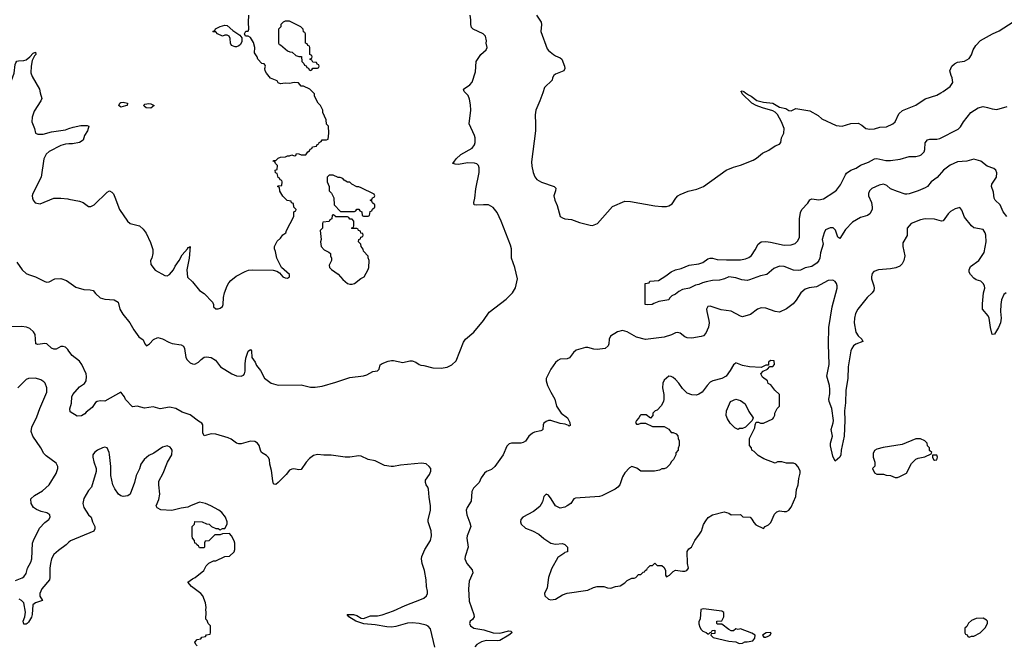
# Model space of a CAD drawing. Header units: inches. Extents: x 2386215 to 2556187, y 580866 to 760840.
# Tile 84 of 203: x 2429574 to 2438094, y 695223 to 700632. Entities that reach past the tile are written whole.
import ezdxf

# ---------------------------------------------------------------- set-up
doc = ezdxf.new("R2010")
doc.units = ezdxf.units.IN
doc.header["$MEASUREMENT"] = 0
for name, color, linetype in [('C4629', 7, 'Continuous'), ('C4639', 7, 'Continuous'), ('C4720', 7, 'Continuous'), ('C4730', 7, 'Continuous')]:
    doc.layers.add(name, color=color, linetype=linetype)

msp = doc.modelspace()

# ---------------------------------------------------------------- linework, layer by layer
at = {"layer": 'C4629', "color": 5}
for points, elevation in [([(2429752.2, 700000), (2429764.7, 699950), (2429758, 699930), (2429699.8, 699840.2), (2429681, 699790), (2429678.8, 699750), (2429702.8, 699690), (2429711.3, 699650), (2429730, 699642), (2429776.6, 699643.4), (2429850, 699662), (2429970, 699678.8), (2430000, 699689.9)], 80), ([(2430000, 699557.2), (2429970, 699555.1), (2429930, 699544.5), (2429830, 699492.3), (2429801.6, 699470), (2429781.7, 699430), (2429760.7, 699270), (2429686.8, 699130), (2429682.8, 699110), (2429686, 699090), (2429690.9, 699070.9), (2429707.1, 699047.1), (2429750, 699041), (2429870, 699087.3), (2429930, 699087.3), (2429990, 699082.8), (2430000, 699080.8)], 80), ([(2429550, 698536), (2429594.8, 698470), (2429630, 698438.8), (2429650, 698427.3), (2429710, 698407.7), (2429790, 698367.7), (2429810, 698362.8), (2429830, 698366), (2429878, 698390), (2429930, 698394.9), (2429978.3, 698378.3), (2430000, 698362.7)], 60), ([(2430000, 697766.7), (2429990, 697780.7), (2429970, 697800.2), (2429950, 697807.6), (2429930, 697805.7), (2429890, 697784.1), (2429870, 697782.8), (2429850, 697792.4), (2429810, 697828.3), (2429790, 697830.8), (2429730, 697822.7), (2429714.5, 697830), (2429706.9, 697910), (2429693.9, 697933.9), (2429662, 697962), (2429633, 697973), (2429590, 697980.2), (2429490, 697975.9)], 60), ([(2429538.2, 695781.8), (2429595.3, 695804.7), (2429610, 695814), (2429630, 695842.8), (2429640.7, 695890), (2429670, 695940.7), (2429679.1, 695970), (2429684.6, 696104.6), (2429692.4, 696130), (2429743.8, 696236.2), (2429790, 696284.4), (2429826, 696310), (2429838, 696330), (2429835.1, 696350), (2429810, 696369.3), (2429760.7, 696380.7), (2429718, 696398), (2429693.6, 696413.6), (2429674, 696450), (2429669, 696490), (2429703.2, 696516.8), (2429770, 696558), (2429829, 696610), (2429890, 696706.8), (2429904.2, 696750), (2429904.2, 696770), (2429890, 696797), (2429802, 696862), (2429782.3, 696882.3), (2429756, 696930), (2429687.3, 697030), (2429672.9, 697070), (2429679.8, 697110), (2429721.9, 697198.1), (2429746.8, 697270), (2429808.5, 697410), (2429809.7, 697450), (2429793.3, 697490), (2429782, 697502), (2429757.6, 697517.6), (2429710, 697531.1), (2429650, 697529.6), (2429630, 697519.6), (2429558.7, 697450)], 80), ([(2430000, 696113.1), (2429976, 696090), (2429910, 696043.7), (2429870, 696006.6), (2429849, 695971), (2429839.5, 695930), (2429834.9, 695890), (2429834.9, 695810), (2429830.4, 695790), (2429764.9, 695710), (2429747.7, 695670), (2429747.9, 695647.9), (2429771.3, 695610), (2429710.6, 695589.4), (2429688.1, 695571.9), (2429682.8, 695490), (2429675.2, 695464.8), (2429650, 695422), (2429638, 695410), (2429630, 695405.2), (2429610, 695405.2), (2429602.7, 695430), (2429619.3, 695470), (2429622.7, 695510), (2429608.7, 695590), (2429589, 695610), (2429570, 695620.9)], 80)]:
    msp.add_lwpolyline(points, dxfattribs=dict(at, elevation=elevation))
at = {"layer": 'C4639', "color": 5}
for points, elevation in [([(2430000, 699080.8), (2430090, 699062.8), (2430122, 699050), (2430170, 699018), (2430190, 699018), (2430218, 699030), (2430330, 699142), (2430350, 699151.3), (2430370, 699142), (2430385.4, 699125.4), (2430398, 699098), (2430438, 698990), (2430506, 698890), (2430530.9, 698870.9), (2430610.6, 698850.6), (2430641.4, 698821.4), (2430667.5, 698787.5), (2430706.4, 698706.4), (2430725.4, 698645.4), (2430726, 698610), (2430716, 698570), (2430706, 698550), (2430710, 698514), (2430747.5, 698467.5), (2430830, 698421), (2430850, 698416), (2430870, 698427.7), (2430904.5, 698470), (2430919.2, 698500.8), (2430954.3, 698550), (2430980.9, 698599.1), (2431025.2, 698650), (2431030, 698662), (2431038, 698662), (2431050, 698672), (2431040.3, 698570), (2431019.6, 698470), (2431027.1, 698407.1), (2431070, 698364.7), (2431131, 698290), (2431170, 698265.5), (2431242.8, 698190), (2431251.3, 698170), (2431252, 698150), (2431270, 698132), (2431290, 698131.3), (2431310, 698138), (2431330, 698152), (2431336, 698170), (2431337.6, 698230), (2431345.6, 698270), (2431368.7, 698331.3), (2431383, 698357), (2431402.2, 698377.8), (2431447, 698413), (2431524.2, 698455.8), (2431554.8, 698465.2), (2431590, 698468.9), (2431767, 698467), (2431798.8, 698458.8), (2431822, 698442), (2431851.3, 698410), (2431870, 698398.8), (2431890, 698396), (2431908.7, 698410), (2431908.7, 698430), (2431838, 698490), (2431798, 698570), (2431787.3, 698627.3), (2431778, 698650), (2431778, 698670), (2431803.1, 698716.9), (2431830, 698742), (2431850, 698772), (2431878, 698790), (2431882, 698810), (2431946, 698930), (2431946, 698970), (2431962, 698978), (2431966, 698990), (2431946, 699010), (2431942, 699042), (2431927.3, 699047.3), (2431922, 699062), (2431887.3, 699067.3), (2431850, 699106), (2431826, 699150), (2431822, 699182), (2431806, 699190), (2431810, 699194), (2431842, 699198), (2431846, 699230), (2431842, 699242), (2431827.3, 699247.3), (2431822, 699262), (2431810, 699266), (2431802, 699302), (2431788.4, 699308.4), (2431786, 699330), (2431802, 699338), (2431806, 699370), (2431787.3, 699387.3), (2431782, 699402), (2431766, 699410), (2431770, 699414), (2431790, 699414), (2431810, 699434), (2431830, 699442), (2431874.6, 699445.4), (2431890, 699454), (2431910, 699454), (2431930, 699462), (2431950, 699454), (2431962, 699458), (2431970, 699474), (2431990, 699472), (2432010, 699462), (2432050, 699462), (2432066, 699490), (2432082, 699498), (2432087.3, 699512.7), (2432102, 699518), (2432107.3, 699532.7), (2432142, 699538), (2432147.3, 699552.7), (2432162, 699558), (2432166, 699570), (2432182, 699578), (2432190, 699594), (2432230, 699594), (2432242, 699598), (2432248, 699650), (2432246, 699710), (2432228.4, 699728.4), (2432227.3, 699767.3), (2432198, 699830), (2432198, 699850), (2432178, 699890), (2432158, 699910), (2432126, 699970), (2432126, 699990), (2432116, 700000)], 80), ([(2430000, 698362.7), (2430059.8, 698319.8), (2430130, 698298), (2430183.1, 698296.9), (2430210, 698290.8), (2430230, 698264.7), (2430270, 698226), (2430310, 698214.8), (2430390.4, 698210.4), (2430424.7, 698190), (2430441, 698130), (2430465.5, 698085.5), (2430526, 698010), (2430561, 697950), (2430606, 697890), (2430643.5, 697863.5), (2430656, 697830), (2430670, 697811.3), (2430697.2, 697830), (2430732.1, 697867.9), (2430770, 697883), (2430810, 697873.7), (2430863.7, 697843.7), (2430892.8, 697832.8), (2430970, 697821.5), (2430990.2, 697810.2), (2430999.5, 697790), (2431010.3, 697710), (2431023.6, 697690), (2431050, 697666), (2431070, 697656.1), (2431090, 697653.8), (2431121.1, 697670), (2431145, 697695), (2431170, 697712.9), (2431190, 697718.2), (2431230, 697712.4), (2431268.5, 697688.5), (2431310.4, 697630), (2431410, 697570.2), (2431450, 697552.3), (2431490, 697550.2), (2431510, 697558.7), (2431519.1, 697570), (2431526.3, 697593.7), (2431523.6, 697656.4), (2431530, 697706), (2431550, 697766), (2431570, 697780.7), (2431579.1, 697770), (2431583, 697710), (2431610.4, 697670), (2431622, 697642), (2431657.7, 697597.7), (2431692.5, 697532.5), (2431750, 697490.5), (2431810, 697473), (2432010, 697473.4), (2432090, 697454), (2432130, 697453.4), (2432190, 697463), (2432310, 697498), (2432430, 697539.3), (2432550, 697554), (2432578.6, 697561.4), (2432630, 697590.7), (2432670, 697596), (2432684, 697610), (2432692.9, 697647.1), (2432710, 697658.8), (2432761.5, 697678.5), (2432790, 697684), (2432810, 697684), (2432890, 697666.7), (2432950, 697681.3), (2432970, 697682), (2433002.8, 697670), (2433030, 697650.5), (2433045.2, 697645.2), (2433070, 697643), (2433150, 697621.6), (2433222.5, 697617.5), (2433273.8, 697626.2), (2433313.1, 697646.9), (2433350, 697681), (2433415.6, 697844.4), (2433432, 697870), (2433503.7, 697930), (2433586.6, 698030), (2433637.2, 698102.8), (2433784.4, 698215.6), (2433838, 698270), (2433865.6, 698314.4), (2433880.5, 698390), (2433858.3, 698490), (2433831.1, 698570), (2433828.3, 698650), (2433821, 698681), (2433741.4, 698890), (2433704.4, 698964.4), (2433670, 699006.6), (2433630, 699030.8), (2433587.6, 699032.4), (2433527, 699027), (2433507.8, 699030), (2433504, 699050), (2433512.8, 699090), (2433520.5, 699170), (2433548.5, 699310), (2433549.7, 699350), (2433544.7, 699370), (2433530, 699386), (2433510, 699390.8), (2433450, 699394.2), (2433370, 699379.8), (2433341.7, 699381.7), (2433319, 699390), (2433330, 699398.8), (2433351.2, 699430), (2433390, 699466.9), (2433490, 699521.6), (2433509.8, 699550), (2433514.5, 699570), (2433515.3, 699610), (2433509.9, 699629.9), (2433463.6, 699730), (2433478.7, 699850), (2433475.6, 699895.6), (2433465.8, 699945.8), (2433455.1, 699975.1), (2433430.9, 700000)], 60), ([(2434100.2, 700000), (2434076.2, 699930), (2434040.2, 699850), (2434033.9, 699810), (2434038.5, 699730), (2434036, 699670), (2434003.7, 699403.7), (2434006.1, 699366.1), (2434017.7, 699310), (2434032.7, 699272.7), (2434050, 699250.2), (2434090, 699226), (2434198, 699190), (2434214, 699174), (2434211.1, 699151.1), (2434196.4, 699110), (2434204.6, 699070), (2434225.8, 699025.8), (2434250.4, 698930.4), (2434270, 698917.3), (2434292, 698910), (2434350, 698903), (2434418, 698878), (2434510, 698854), (2434530, 698853.4), (2434572.7, 698870), (2434702.5, 699017.5), (2434810, 699061.6), (2434859.3, 699060.7), (2435070, 699022.4), (2435130, 699015.8), (2435170, 699018), (2435190, 699023.7), (2435218.9, 699041.1), (2435251.6, 699090), (2435270, 699108.4), (2435290, 699120.3), (2435357.2, 699150), (2435433.7, 699166.3), (2435490, 699190.2), (2435686.6, 699330), (2435750, 699358), (2435810, 699374.4), (2435921.3, 699418.7), (2435950, 699434.4), (2436002.2, 699477.8), (2436057.5, 699502.5), (2436110, 699540.7), (2436150, 699556), (2436159.3, 699570), (2436167, 699610), (2436186.9, 699650), (2436189.8, 699690), (2436167.3, 699750), (2436131.7, 699811.7), (2436111.6, 699831.6), (2436090, 699844.2), (2436001.2, 699870), (2435947, 699890), (2435910, 699909.8), (2435824.7, 699990), (2435822.4, 700000)], 60), ([(2435854.6, 700000), (2435881, 699981), (2435904.9, 699970), (2435953.9, 699933.9), (2436010, 699919), (2436090, 699910.2), (2436150, 699876.1), (2436203.4, 699863.4), (2436230, 699846), (2436250, 699842.8), (2436290, 699862.8), (2436410, 699844), (2436482.5, 699802.5), (2436514, 699774), (2436638, 699718), (2436690, 699710.8), (2436766.2, 699733.8), (2436830, 699735.8), (2436860.9, 699720.9), (2436896.3, 699690), (2436930, 699684.2), (2436970.7, 699689.3), (2437016.4, 699703.6), (2437073.6, 699706.4), (2437129.3, 699730), (2437151, 699750), (2437181.2, 699818.8), (2437211.9, 699848.1), (2437330, 699892.2), (2437410, 699946.7), (2437510, 699979.3), (2437546.2, 700000)], 60), ([(2438116.2, 698930), (2438085.1, 698970), (2438057, 699030), (2438016.3, 699070), (2438006, 699090), (2438000.5, 699140.5), (2437983.5, 699190), (2437986.8, 699210), (2438027.7, 699270), (2438028.7, 699308.7), (2438020.5, 699330), (2438004.2, 699344.2), (2437946.3, 699366.3), (2437890, 699409.7), (2437830, 699425.4), (2437770, 699407.8), (2437690, 699402.4), (2437624.8, 699375.2), (2437569.1, 699330.9), (2437512.7, 699267.3), (2437461.1, 699230), (2437428.2, 699190), (2437410, 699177.4), (2437350, 699151.5), (2437270, 699127.3), (2437250, 699122), (2437235.5, 699124.5), (2437170, 699145.7), (2437109.6, 699170), (2437076.9, 699196.9), (2437050, 699208.5), (2437010, 699201.8), (2436948.7, 699171.3), (2436927.3, 699152.7), (2436918.2, 699130), (2436919.7, 699110), (2436944, 699050), (2436950.4, 699009.6), (2436950.3, 698989.7), (2436930, 698954), (2436910, 698938), (2436850, 698921.3), (2436779.6, 698880.4), (2436721, 698819), (2436670, 698739), (2436652.7, 698752.7), (2436633.1, 698813.1), (2436613.4, 698833.4), (2436586.4, 698833.6), (2436546.4, 698813.6), (2436534, 698790), (2436518.8, 698730), (2436526, 698690), (2436504.1, 698615.9), (2436499.3, 698570), (2436490.5, 698550), (2436473.4, 698530), (2436430, 698498), (2436370, 698486.6), (2436330, 698465.2), (2436310, 698462.7), (2436270, 698467.3), (2436190, 698498.4), (2436150, 698499.6), (2436098.8, 698481.2), (2436038, 698430), (2435983.8, 698416.2), (2435890, 698382), (2435870, 698378), (2435822, 698382), (2435770, 698401.2), (2435710, 698409), (2435672, 698390), (2435630, 698379.3), (2435570, 698376), (2435513.7, 698366.3), (2435482.5, 698357.5), (2435450, 698341.2), (2435422.8, 698337.2), (2435370, 698309.3), (2435310, 698299), (2435277.3, 698282.7), (2435250, 698259), (2435216, 698244), (2435196, 698224), (2435190, 698208.7), (2435103.6, 698196.4), (2435061, 698179), (2435048, 698168), (2435010, 698166), (2434986, 698170), (2434986, 698350), (2435022, 698358), (2435026, 698370), (2435102, 698378), (2435164.1, 698415.9), (2435210, 698451), (2435248, 698470), (2435298.6, 698481.4), (2435368, 698510), (2435450, 698522), (2435486.7, 698533.3), (2435530, 698562.8), (2435550, 698570.6), (2435570, 698570.6), (2435610, 698559.1), (2435690, 698554.3), (2435810, 698556.5), (2435855.2, 698564.8), (2435883.7, 698576.3), (2435905.8, 698594.2), (2435938.7, 698641.3), (2435965.1, 698690), (2435990, 698710.2), (2436030, 698713.4), (2436070, 698708.2), (2436190, 698683.7), (2436250, 698686.4), (2436283.1, 698696.9), (2436303.7, 698716.3), (2436320.5, 698750), (2436321, 698910), (2436330, 698964.7), (2436342, 698990), (2436394.7, 699045.3), (2436410, 699074), (2436430, 699082.4), (2436490, 699074.5), (2436530, 699082), (2436620.3, 699139.7), (2436642.2, 699157.8), (2436676.3, 699203.7), (2436719.3, 699290), (2436730, 699303.6), (2436764.7, 699330), (2436811.2, 699348.8), (2436850, 699374.2), (2436919.6, 699400.4), (2436971.9, 699428.1), (2436990, 699431.3), (2437070, 699414), (2437110, 699413), (2437192.7, 699427.3), (2437270, 699447.6), (2437330, 699449.2), (2437362.4, 699457.6), (2437375.2, 699464.8), (2437399.4, 699490), (2437406, 699510), (2437410, 699566), (2437430, 699594.4), (2437450, 699599.5), (2437510, 699599.7), (2437535.8, 699604.2), (2437693.7, 699686.3), (2437715.5, 699704.5), (2437739.7, 699750), (2437805.7, 699830), (2437868, 699870), (2437910, 699881.4), (2437950, 699874), (2437990, 699859.7), (2438030, 699855), (2438118.3, 699881.7)], 40), ([(2430000, 699689.9), (2430036.5, 699703.5), (2430103.2, 699716.8), (2430156.8, 699716.8), (2430172, 699710), (2430160.5, 699670), (2430136, 699630), (2430122, 699590), (2430092, 699570), (2430030, 699559.3), (2430000, 699557.2)], 80), ([(2438110, 698271.1), (2438090, 698254.7), (2438071, 698210), (2438064.4, 698170), (2438061.5, 698110), (2438066.7, 698050), (2438061.5, 698010), (2438045.2, 697970), (2438010, 697912), (2437990, 697909.2), (2437973.8, 697970), (2437962.4, 698050), (2437955.6, 698070), (2437906.8, 698130), (2437905.8, 698174.2), (2437914.3, 698270), (2437925.1, 698310), (2437924, 698330), (2437912.4, 698350), (2437890, 698369.8), (2437850, 698382.3), (2437830, 698398.4), (2437801.2, 698430), (2437790.9, 698450), (2437789.9, 698470.1), (2437802.7, 698497.3), (2437873, 698550), (2437921.3, 698618.7), (2437936.9, 698710), (2437934.7, 698770), (2437930, 698788.7), (2437910, 698817), (2437831.9, 698831.9), (2437810, 698849.2), (2437750, 698925.2), (2437725.8, 698985.8), (2437710, 699009.2), (2437670, 698995.6), (2437630, 698974.7), (2437607.7, 698952.3), (2437566.4, 698893.6), (2437550, 698889.3), (2437490, 698906), (2437409.8, 698909.8), (2437370, 698901.6), (2437288.4, 698870), (2437253.4, 698830), (2437253.2, 698766.8), (2437217.1, 698702.9), (2437216.5, 698670), (2437232.4, 698590), (2437225.8, 698550), (2437210, 698520.4), (2437190, 698501.6), (2437155, 698485), (2437110, 698476.5), (2437006, 698470), (2436964.9, 698455.1), (2436950, 698437.2), (2436944.2, 698410), (2436945.7, 698390), (2436965.7, 698330), (2436968.8, 698310), (2436965.3, 698290), (2436951.1, 698268.9), (2436908.9, 698230), (2436828.1, 698130), (2436807.1, 698092.9), (2436796.8, 698050), (2436795, 698010), (2436810.2, 697930), (2436830, 697898.7), (2436860.5, 697870), (2436870.8, 697850), (2436810, 697826.8), (2436790, 697813.1), (2436774.3, 697790), (2436767.3, 697770), (2436744.1, 697630), (2436739.8, 697530), (2436721.6, 697430), (2436721.3, 697318.7), (2436712.6, 697250), (2436714.3, 697165.7), (2436707.7, 697032.3), (2436681.6, 696910), (2436678.4, 696870), (2436670, 696849.4), (2436630, 696815.3), (2436610, 696859), (2436590, 696948), (2436591.1, 696970), (2436607.3, 697030), (2436596, 697090), (2436613.7, 697146.3), (2436614.7, 697165.3), (2436602.1, 697270), (2436578.2, 697330), (2436574.5, 697350), (2436583.6, 697396.4), (2436584.3, 697435.7), (2436580.2, 697470), (2436559.5, 697550), (2436579.6, 697650), (2436573.6, 697826.4), (2436575.5, 697970), (2436605.8, 698150), (2436649.2, 698310), (2436649.2, 698330), (2436642.3, 698350), (2436630, 698368.7), (2436610, 698379.1), (2436570, 698377), (2436470, 698322.1), (2436406, 698314), (2436370, 698300.5), (2436334.5, 698270), (2436293.9, 698206.1), (2436266.1, 698173.9), (2436210, 698132.5), (2436150, 698104.5), (2436110, 698107.7), (2436030, 698137.3), (2435990, 698139.8), (2435959.3, 698130), (2435897.1, 698082.9), (2435830, 698063.5), (2435810, 698067.4), (2435730, 698111.5), (2435644.5, 698124.5), (2435550, 698155.5), (2435530, 698153.3), (2435518.5, 698130), (2435519.2, 698110), (2435537.6, 698030), (2435539.1, 698010), (2435533, 697973), (2435510, 697920.7), (2435490, 697899.7), (2435470, 697891.5), (2435390, 697878.4), (2435350, 697881.6), (2435330, 697889.6), (2435290, 697921.1), (2435270, 697927.1), (2435250, 697923.9), (2435214.2, 697905.8), (2435150, 697886.9), (2434990, 697868), (2434910, 697888.2), (2434830, 697933.5), (2434790, 697944.1), (2434747, 697933), (2434685.7, 697894.3), (2434674, 697870), (2434672.4, 697830), (2434666.9, 697813.1), (2434641, 697790), (2434570, 697779.7), (2434542.8, 697782.8), (2434490, 697798.9), (2434470, 697798.9), (2434390, 697774.8), (2434364.8, 697755.2), (2434332.3, 697707.7), (2434310, 697699.7), (2434250, 697695.6), (2434230, 697686.2), (2434210, 697668.5), (2434170, 697609.6), (2434130.2, 697530), (2434130.2, 697509.8), (2434141, 697470), (2434169.3, 697410), (2434204.9, 697350), (2434219.6, 697290), (2434258.9, 697230), (2434315.6, 697190), (2434335.6, 697150), (2434337, 697123), (2434330, 697116), (2434323.3, 697123.3), (2434294.9, 697134.9), (2434250, 697140.7), (2434170, 697166.4), (2434150, 697165.1), (2434130, 697158), (2434110, 697142), (2434103.1, 697130), (2434100.4, 697090), (2434095.9, 697084.1), (2434083.4, 697076.6), (2434030, 697066.2), (2434010, 697056.4), (2433980.9, 697030), (2433950, 696988.4), (2433930, 696976.4), (2433910, 696971), (2433830, 696970.9), (2433810, 696965.7), (2433790, 696944.2), (2433756.8, 696870), (2433685.4, 696770), (2433656.5, 696743.5), (2433614.4, 696725.6), (2433595.9, 696710), (2433567.1, 696670), (2433550.2, 696629.8), (2433499.5, 696580.5), (2433487.8, 696552.2), (2433480.6, 696470), (2433445.3, 696414.7), (2433438.8, 696390), (2433442.3, 696350), (2433470, 696283), (2433476.9, 696250), (2433447.1, 696170), (2433444.4, 696150), (2433454.6, 696070), (2433428.2, 695990), (2433426.5, 695970), (2433443.1, 695930), (2433490, 695876.3), (2433495.6, 695850), (2433464, 695776), (2433457.5, 695710), (2433464.8, 695604.8), (2433503.1, 695490), (2433505.5, 695470), (2433493.4, 695446.6), (2433470.8, 695430), (2433464.9, 695410), (2433475.5, 695390), (2433504.9, 695370), (2433590, 695356), (2433671.5, 695331.5), (2433730, 695328.2), (2433807, 695347), (2433825.2, 695345.2), (2433834.4, 695334.4), (2433834, 695330), (2433806.4, 695310), (2433730, 695265.5), (2433710, 695260.2), (2433610, 695263.5), (2433570, 695253.5), (2433530.1, 695229.9), (2433512.9, 695210)], 60), ([(2433166.6, 695206.6), (2433130, 695364.2), (2433110, 695388.2), (2433090, 695398), (2433030.7, 695410.7), (2432970, 695417.3), (2432930, 695414), (2432830, 695385.8), (2432790, 695380.3), (2432750, 695382.5), (2432650, 695399.4), (2432552.8, 695407.2), (2432483.6, 695430), (2432422.7, 695470), (2432408.7, 695490), (2432461, 695490), (2432490, 695479.6), (2432530, 695457.3), (2432550, 695454.4), (2432610, 695478), (2432670, 695476.5), (2432710, 695485.7), (2432810, 695520.3), (2432910, 695568.2), (2433050, 695621.7), (2433070, 695630.3), (2433094.5, 695650), (2433102.4, 695670), (2433102.5, 695690), (2433093.4, 695730), (2433091.7, 695790), (2433078.2, 695870), (2433057.4, 695930), (2433051.5, 695970), (2433054, 695990), (2433078.8, 696050), (2433129, 696130), (2433137.7, 696170), (2433133.7, 696213.7), (2433109.8, 696290), (2433108.7, 696308.7), (2433127.4, 696390), (2433129.9, 696430), (2433116.3, 696503.7), (2433111.8, 696571.8), (2433106, 696590), (2433090, 696609.2), (2433084.7, 696630), (2433086.3, 696650), (2433120.4, 696699.6), (2433132.1, 696727.9), (2433131.1, 696750), (2433117.7, 696770), (2433090, 696791.3), (2433050, 696798.4), (2432870, 696779.8), (2432810, 696768.8), (2432789.8, 696769.8), (2432730, 696777.1), (2432650, 696816.3), (2432590, 696829.9), (2432530, 696856.7), (2432510, 696860.9), (2432430, 696849.5), (2432390, 696848.5), (2432270, 696865.7), (2432206.3, 696866.3), (2432150, 696873.8), (2432116.3, 696863.7), (2432082.6, 696837.4), (2432053.6, 696806.4), (2432010, 696742.7), (2431990, 696740.9), (2431947.2, 696747.2), (2431930, 696745.6), (2431910, 696735.6), (2431880.1, 696699.9), (2431810, 696631.1), (2431790, 696614), (2431775.5, 696615.5), (2431770, 696619), (2431763.7, 696643.7), (2431753.2, 696733.2), (2431738.9, 696790), (2431735.1, 696830), (2431725.1, 696850), (2431710, 696865.1), (2431667, 696890), (2431656.9, 696910), (2431646.6, 696950), (2431631.3, 696971.3), (2431610, 696983.5), (2431571.6, 696988.4), (2431490, 696963.5), (2431470, 696963.5), (2431450, 696971.1), (2431404.6, 697004.6), (2431377.5, 697017.5), (2431270, 697049), (2431230, 697052.2), (2431170, 697035.1), (2431159.6, 697059.6), (2431159.2, 697130), (2431150, 697143), (2431120, 697160), (2431050, 697215), (2430979.2, 697239.2), (2430923.6, 697270), (2430870, 697280.3), (2430790, 697268.5), (2430730, 697285), (2430654.2, 697274.2), (2430590.7, 697289.3), (2430550, 697284.5), (2430490, 697348), (2430480.9, 697370), (2430450, 697412.3), (2430310, 697332.7), (2430270, 697336), (2430244.7, 697330), (2430230, 697321.2), (2430201.1, 697278.9), (2430150, 697239.3), (2430136.4, 697223.6), (2430110, 697206), (2430070, 697204), (2430010, 697242), (2430007.2, 697267.2), (2430022.6, 697317.4), (2430026, 697370), (2430034.2, 697390), (2430090, 697456.1), (2430134.9, 697485.1), (2430149.8, 697510.2), (2430153.3, 697546.7), (2430149.1, 697570), (2430111.1, 697651.1), (2430090, 697679.1), (2430027.7, 697727.7), (2430000, 697766.7)], 60), ([(2431110, 695218), (2431098, 695230), (2431088, 695250), (2431108.4, 695271.6), (2431142, 695278), (2431150, 695294), (2431182, 695298), (2431190, 695314), (2431222, 695318), (2431226, 695330), (2431226, 695390), (2431206, 695410), (2431196.4, 695436.4), (2431186, 695450), (2431188.7, 695510), (2431184, 695530), (2431188.7, 695550), (2431182, 695590), (2431159, 695650), (2431142, 695670), (2431062, 695730), (2431028, 695770), (2431070, 695798), (2431092.5, 695807.5), (2431168, 695870), (2431188, 695910), (2431210, 695932), (2431250, 695954), (2431270, 695954), (2431348.4, 695991.6), (2431390, 695994), (2431428.4, 696031.6), (2431435.3, 696050), (2431434.6, 696105.4), (2431430, 696126), (2431408, 696170), (2431390, 696188), (2431330, 696186), (2431310, 696178), (2431263.6, 696176.4), (2431210, 696126), (2431178, 696122), (2431174, 696110), (2431174, 696070), (2431170, 696066), (2431130, 696066), (2431122, 696082), (2431106, 696090), (2431102, 696102), (2431090, 696106), (2431086, 696130), (2431068, 696150), (2431066, 696170), (2431066, 696250), (2431086, 696270), (2431090, 696294), (2431151.6, 696291.6), (2431190, 696272), (2431214, 696270), (2431234, 696250), (2431270, 696232), (2431290, 696232), (2431310, 696222), (2431328.4, 696231.6), (2431350, 696234), (2431368, 696270), (2431368.7, 696290), (2431355.1, 696330), (2431322.7, 696370), (2431297.2, 696390), (2431229, 696430), (2431182, 696450), (2431130, 696459.6), (2431051, 696430), (2431030, 696416.2), (2430970, 696409.6), (2430890, 696387.8), (2430794.8, 696394.8), (2430764, 696410), (2430756, 696430), (2430776.9, 696483.1), (2430786, 696530), (2430776.9, 696610), (2430778.9, 696641.1), (2430815.6, 696710), (2430853.8, 696806.2), (2430889.5, 696870), (2430894, 696910), (2430885.4, 696925.4), (2430875.9, 696935.9), (2430850, 696946.6), (2430810, 696937), (2430735.1, 696884.9), (2430690, 696865.1), (2430650, 696829.6), (2430623.1, 696790), (2430610.2, 696749.8), (2430582, 696690), (2430566.7, 696630), (2430530.6, 696530), (2430510, 696515.1), (2430470.4, 696509.6), (2430450, 696514.5), (2430430, 696529.3), (2430396.3, 696576.3), (2430379.1, 696610), (2430362.4, 696690), (2430361.5, 696770), (2430351.2, 696871.2), (2430347.8, 696890), (2430330, 696929.2), (2430310, 696936.4), (2430290, 696931.5), (2430247.6, 696910), (2430220.7, 696890), (2430208.1, 696870), (2430206.9, 696850), (2430214.3, 696810), (2430235.6, 696750), (2430234.3, 696725.7), (2430195.5, 696590), (2430170, 696560.9), (2430130, 696492.3), (2430118.9, 696450), (2430130, 696414), (2430170, 696351.3), (2430191, 696330), (2430202.8, 696290), (2430222.8, 696250), (2430222.8, 696230), (2430214.8, 696210), (2430013.7, 696126.3), (2430000, 696113.1)], 80)]:
    msp.add_lwpolyline(points, dxfattribs=dict(at, elevation=elevation))
at = {"layer": 'C4639', "color": 5, "elevation": 80}
for points in [[(2430450, 699875.6), (2430432, 699890), (2430440.7, 699910), (2430450, 699916), (2430470, 699918), (2430506, 699910), (2430504.7, 699890), (2430490, 699886.3)], [(2430710, 699867.6), (2430669.3, 699870), (2430650, 699884.5), (2430647, 699893), (2430657.5, 699902.5), (2430690, 699906.4), (2430710, 699904.4), (2430736.3, 699890)], [(2432270, 699288), (2432252.7, 699287.3), (2432234, 699270), (2432234, 699230), (2432252, 699190), (2432252.7, 699152.7), (2432271.6, 699131.6), (2432291.6, 699091.6), (2432294, 699030), (2432350, 698974), (2432470, 698974), (2432482, 698978), (2432490, 698994), (2432510, 698994), (2432518, 698978), (2432534, 698970), (2432538, 698938), (2432550, 698934), (2432590, 698934), (2432602, 698938), (2432607.3, 698972.7), (2432622, 698978), (2432627.3, 698992.7), (2432646, 699010), (2432646, 699030), (2432627.3, 699047.3), (2432622, 699062), (2432606, 699070), (2432622, 699078), (2432627.3, 699092.7), (2432642, 699098), (2432646, 699110), (2432642, 699122), (2432530, 699178), (2432510, 699186), (2432490, 699186), (2432448.4, 699208.4), (2432430, 699226), (2432410, 699226), (2432383.1, 699243.1), (2432370, 699258), (2432347.3, 699267.3), (2432328.4, 699268.4), (2432287.3, 699287.3)], [(2432290, 698946), (2432278, 698942), (2432274, 698910), (2432258, 698902), (2432252.7, 698887.3), (2432198, 698882), (2432194, 698870), (2432194, 698830), (2432174, 698810), (2432182, 698730), (2432178, 698710), (2432182, 698670), (2432210, 698642), (2432250, 698622), (2432262, 698610), (2432262, 698590), (2432271.1, 698571.1), (2432271.3, 698550), (2432252, 698510), (2432254, 698490), (2432271.6, 698471.6), (2432330, 698431.3), (2432370, 698384.7), (2432410, 698351.3), (2432430, 698344.7), (2432450, 698344.7), (2432470, 698351.3), (2432526.3, 698393.7), (2432555.3, 698410), (2432588.9, 698471.1), (2432594, 698490), (2432598, 698550), (2432588, 698572), (2432588, 698588), (2432548, 698630), (2432547.3, 698647.3), (2432528, 698670), (2432526, 698690), (2432506, 698710), (2432507.3, 698732.7), (2432522, 698738), (2432527.3, 698752.7), (2432542, 698758), (2432546, 698770), (2432542, 698782), (2432527.3, 698787.3), (2432522, 698802), (2432506, 698810), (2432502, 698822), (2432490, 698826), (2432450, 698826), (2432446, 698830), (2432462, 698838), (2432466, 698850), (2432466, 698890), (2432450, 698906), (2432430, 698906), (2432422, 698922), (2432410, 698926), (2432310, 698926)], [(2436070, 697686), (2436054, 697670), (2436054, 697646), (2436030, 697646), (2435990, 697626), (2435889.1, 697629.1), (2435830, 697642), (2435770, 697666), (2435763.6, 697656.4), (2435750, 697648.7), (2435722, 697598), (2435686, 697550), (2435650.5, 697529.5), (2435572, 697510), (2435550, 697497), (2435524, 697470), (2435478.8, 697410), (2435450, 697392.7), (2435430, 697386.6), (2435390, 697389.4), (2435350, 697403.7), (2435310, 697442.7), (2435278.4, 697490), (2435250, 697522), (2435230, 697538.4), (2435210, 697547), (2435190, 697549.2), (2435150, 697514), (2435139.1, 697490), (2435136.4, 697450), (2435148.4, 697390), (2435148.2, 697350), (2435144.9, 697330), (2435125.8, 697294.2), (2435090, 697255.3), (2435074, 697250), (2435054, 697230), (2435054, 697210), (2435032.7, 697187.3), (2434995.3, 697215.3), (2434950, 697214), (2434942, 697210), (2434931.6, 697188.4), (2434910, 697166), (2434902, 697150), (2434910, 697134), (2434930, 697134), (2434950, 697142), (2434990, 697142), (2435050, 697114), (2435150, 697114), (2435191.1, 697091.1), (2435210, 697062), (2435230, 697062), (2435254, 697050), (2435270, 697034), (2435272, 697010), (2435282, 696990), (2435282, 696950), (2435272.7, 696927.3), (2435272, 696910), (2435252.7, 696887.3), (2435252, 696870), (2435232, 696830), (2435212, 696810), (2435202, 696790), (2435170, 696758), (2435150, 696748.7), (2435131.6, 696748.4), (2435110, 696738), (2435068.4, 696728.4), (2434950, 696728), (2434913.6, 696753.6), (2434870, 696768), (2434850, 696758), (2434810, 696715.3), (2434790, 696678), (2434766, 696610), (2434750.7, 696589.3), (2434727.5, 696572.5), (2434610, 696514), (2434590, 696509), (2434384.5, 696495.5), (2434370, 696488), (2434342, 696450), (2434310, 696428), (2434290, 696418), (2434250, 696408), (2434210, 696428), (2434174, 696490), (2434150, 696522), (2434130, 696528.7), (2434110, 696508), (2434096.8, 696463.2), (2434075.9, 696424.1), (2434020.9, 696379.1), (2433927.7, 696330), (2433910.6, 696310), (2433908, 696290), (2433913.4, 696270), (2433950, 696236.3), (2434012.5, 696212.5), (2434064.9, 696184.9), (2434110, 696146), (2434170, 696106), (2434210, 696096), (2434270, 696102), (2434290, 696094), (2434314, 696070), (2434314, 696030), (2434290, 696026), (2434283.6, 696016.4), (2434230, 695982), (2434175.9, 695884.1), (2434150.5, 695809.5), (2434139.1, 695720.9), (2434116, 695670), (2434118, 695650), (2434150, 695621), (2434170, 695616), (2434210, 695621), (2434270, 695658.8), (2434310, 695674), (2434490, 695698), (2434538, 695722), (2434570, 695731.3), (2434628.9, 695731.1), (2434659.6, 695719.6), (2434690, 695718), (2434728.9, 695731.1), (2434770, 695738), (2434810, 695762), (2434830, 695782), (2434870, 695802), (2434890, 695802), (2434906, 695810), (2434930, 695834), (2434950, 695834), (2434970, 695854), (2434982, 695858), (2434986, 695870), (2435002, 695878), (2435006, 695890), (2435030, 695914), (2435050, 695914), (2435070, 695932), (2435090, 695914), (2435130, 695914), (2435150, 695894), (2435162, 695870), (2435162, 695830), (2435170, 695814), (2435198, 695830), (2435230, 695862), (2435250, 695872), (2435310, 695862.8), (2435330, 695862.8), (2435348, 695870), (2435362, 695890), (2435354, 695930), (2435354, 695974), (2435348.7, 695990), (2435350, 696034), (2435363.1, 696056.9), (2435388.4, 696071.6), (2435415.3, 696130), (2435457.5, 696182.5), (2435473.2, 696210), (2435492.1, 696267.9), (2435510, 696298), (2435532.5, 696327.5), (2435570, 696351.3), (2435670, 696376), (2435710, 696364.7), (2435730, 696352), (2435810, 696354), (2435832.7, 696332.7), (2435894, 696330), (2435910, 696314), (2435925.4, 696285.4), (2435945.4, 696265.4), (2436010, 696234), (2436026, 696250), (2436054.6, 696265.4), (2436074.6, 696285.4), (2436104.7, 696355.3), (2436124.7, 696375.3), (2436150, 696384.7), (2436190, 696378.8), (2436210, 696380.7), (2436230, 696390.8), (2436250, 696418), (2436289.3, 696510), (2436296, 696570), (2436309, 696610), (2436315.5, 696664.5), (2436329, 696710), (2436328.7, 696730), (2436308.9, 696768.9), (2436288.9, 696788.9), (2436270, 696798), (2436210, 696797.2), (2436170, 696808.7), (2436132, 696808), (2436110, 696798), (2436013.6, 696833.6), (2435964.7, 696864.7), (2435930, 696898), (2435908.9, 696908.9), (2435906, 696930), (2435888, 696950), (2435888, 697010), (2435936.4, 697103.6), (2435938, 697130), (2435947.3, 697152.7), (2435967.3, 697152.7), (2435983.6, 697143.6), (2436010, 697142), (2436090, 697182), (2436098, 697190), (2436107.3, 697212.7), (2436108, 697230), (2436128, 697270), (2436148, 697290), (2436148, 697390), (2436108.9, 697428.9), (2436074.6, 697474.6), (2436050, 697486), (2436046, 697510), (2436001.2, 697541.2), (2435988.7, 697570), (2436007.3, 697592.7), (2436046, 697610), (2436066, 697634), (2436090, 697634), (2436106, 697650), (2436102, 697682)], [(2435790, 697088), (2435763.1, 697103.1), (2435723.1, 697143.1), (2435700.2, 697180.2), (2435688, 697210), (2435688.9, 697251.1), (2435726, 697330), (2435770, 697352), (2435810, 697338), (2435850.6, 697310.6), (2435884.9, 697244.9), (2435922, 697190), (2435912.7, 697167.3), (2435854, 697110), (2435830, 697098), (2435803.6, 697096.4)], [(2437330, 697008.7), (2437210, 696959), (2437046.4, 696933.6), (2436990, 696918), (2436971.6, 696908.4), (2436959.6, 696880.4), (2436958, 696850), (2436972.7, 696807.3), (2436972.7, 696772.7), (2436954, 696750), (2436970, 696714), (2436990, 696702), (2437050, 696702), (2437072.7, 696692.7), (2437110, 696692), (2437150, 696674), (2437170, 696674), (2437190, 696682), (2437248.4, 696711.6), (2437290, 696794), (2437330, 696832), (2437350, 696842), (2437407.3, 696852.7), (2437462, 696878), (2437466, 696890), (2437447.3, 696907.3), (2437446, 696930), (2437428.4, 696948.4), (2437426, 696970), (2437406, 696990), (2437368.4, 697008.4)], [(2437510, 696868), (2437474, 696866), (2437472, 696850), (2437482, 696830), (2437490, 696824.7), (2437510, 696826), (2437517.2, 696850)], [(2435490, 695539), (2435466.8, 695533.2), (2435462, 695450), (2435451, 695429), (2435450.8, 695409.2), (2435458.8, 695378.8), (2435470, 695358), (2435484.5, 695344.5), (2435514.8, 695334.8), (2435530, 695322), (2435538, 695322), (2435550, 695334), (2435562, 695338), (2435566, 695350), (2435590, 695354), (2435590, 695326), (2435558, 695322), (2435554, 695310), (2435574, 695290), (2435710, 695258), (2435770, 695251.3), (2435799.6, 695239.6), (2435830, 695242), (2435850, 695251.3), (2435870, 695251.3), (2435918, 695262), (2435936.4, 695283.6), (2435938, 695310), (2435908.9, 695328.9), (2435810, 695366), (2435790, 695358), (2435770, 695366), (2435751.6, 695348.4), (2435730, 695348), (2435710, 695358), (2435650, 695406), (2435610, 695406), (2435606, 695410), (2435607.3, 695432.7), (2435650, 695434), (2435668, 695470), (2435667.3, 695507.3), (2435650, 695518)], [(2437910, 695458), (2437850, 695455.3), (2437810, 695438), (2437785.4, 695414.6), (2437770, 695386), (2437754, 695370), (2437754, 695330), (2437758, 695318), (2437772, 695312), (2437778, 695298), (2437790, 695294), (2437810, 695302), (2437830, 695302), (2437886, 695330), (2437930, 695374), (2437948, 695410), (2437948, 695430), (2437940.4, 695440.4)], [(2436070, 695334), (2436034, 695330), (2436002, 695310), (2436012.7, 695292.7), (2436030, 695292), (2436050, 695301), (2436068, 695310), (2436075.3, 695330)]]:
    msp.add_lwpolyline(points, close=True, dxfattribs=at)
at = {"layer": 'C4720', "color": 5, "elevation": 80}
msp.add_lwpolyline([(2429468.9, 700000), (2429472.7, 700010), (2429482.7, 700050), (2429526.6, 700170), (2429534.6, 700245.4), (2429540.2, 700259.8), (2429550, 700272), (2429563.1, 700276.9), (2429610, 700278), (2429630, 700286), (2429662, 700310), (2429690, 700342), (2429710, 700351.3), (2429714, 700330), (2429700.7, 700319.3), (2429682, 700278), (2429673, 700230), (2429671, 700171), (2429682, 700142), (2429744.7, 700030), (2429752.2, 700000)], dxfattribs=at)
at = {"layer": 'C4730', "color": 5}
for points, elevation in [([(2432116, 700000), (2432086, 700030), (2432030, 700058), (2432010, 700058), (2431987.3, 700087.3), (2431950, 700088), (2431910, 700079), (2431870, 700082), (2431830, 700078), (2431810, 700086), (2431802, 700102), (2431745.6, 700125.6), (2431709, 700170), (2431699, 700190), (2431694, 700210), (2431701.2, 700230), (2431698, 700238), (2431689.3, 700249.3), (2431670, 700253.2), (2431634, 700290), (2431629.4, 700309.4), (2431605.6, 700345.6), (2431609, 700390), (2431596, 700436), (2431570, 700478), (2431550, 700488), (2431528.9, 700488.9), (2431518, 700510), (2431530, 700532), (2431550, 700534), (2431558, 700550), (2431552.7, 700610), (2431556, 700670)], 80), ([(2433430.9, 700000), (2433421.2, 700010), (2433414, 700030), (2433470, 700068.2), (2433488.8, 700091.2), (2433517.8, 700182.2), (2433523.6, 700270), (2433564.2, 700330), (2433610, 700371.3), (2433618, 700390), (2433609.5, 700429.5), (2433613.2, 700450), (2433604.5, 700490), (2433584.5, 700510), (2433498.4, 700550), (2433483.6, 700563.6), (2433477.1, 700590), (2433479, 700630), (2433470.6, 700670)], 60), ([(2434046.7, 700670), (2434086.3, 700610), (2434090.2, 700590), (2434082.6, 700530), (2434139.1, 700379.1), (2434150, 700364.4), (2434192.4, 700330), (2434210, 700318.3), (2434250, 700302.6), (2434264.9, 700290), (2434288.5, 700230), (2434292.4, 700210), (2434282.8, 700190), (2434210, 700160.9), (2434194.8, 700150), (2434184, 700130), (2434181, 700110), (2434115.5, 700044.5), (2434100.2, 700000)], 60), ([(2437546.2, 700000), (2437563.7, 700010), (2437624.7, 700055.3), (2437648.7, 700090), (2437644, 700130), (2437634, 700150), (2437624, 700190), (2437639, 700230), (2437662, 700250), (2437690, 700264), (2437750, 700273.4), (2437790, 700297.3), (2437810, 700326.8), (2437825.4, 700370), (2437846.9, 700410), (2437886.8, 700453.2), (2437992, 700510), (2438050, 700534.7), (2438293.3, 700690)], 60), ([(2435822.4, 700000), (2435822, 700002), (2435814, 700010), (2435824.4, 700015.6), (2435840.7, 700010), (2435854.6, 700000)], 60)]:
    msp.add_lwpolyline(points, dxfattribs=dict(at, elevation=elevation))
at = {"layer": 'C4730', "color": 5, "elevation": 80}
for points in [[(2431450, 700397.2), (2431438, 700398), (2431406, 700410), (2431398, 700430), (2431395.3, 700470), (2431386, 700490), (2431370, 700498), (2431350, 700498), (2431328.4, 700488.4), (2431286, 700510), (2431270, 700526), (2431250, 700526), (2431246, 700530), (2431262, 700538), (2431267.3, 700552.7), (2431308.4, 700571.6), (2431350, 700584.7), (2431370, 700581), (2431417.3, 700537.3), (2431478.8, 700498.8), (2431496, 700476), (2431496.8, 700443.2), (2431483.5, 700416.5), (2431470, 700405.2)], [(2431910, 700618), (2431870, 700618), (2431854, 700610), (2431834, 700590), (2431834, 700570), (2431814, 700550), (2431814, 700430), (2431818, 700418), (2431830, 700414), (2431890, 700362), (2431912.7, 700352.7), (2431931.6, 700351.6), (2431963.6, 700323.6), (2431990, 700314), (2432012.7, 700312.7), (2432014, 700270), (2432032.7, 700252.7), (2432038, 700238), (2432052.7, 700232.7), (2432058, 700218), (2432072.7, 700212.7), (2432078, 700198), (2432090, 700194), (2432102, 700198), (2432110, 700214), (2432150, 700214), (2432162, 700218), (2432166, 700230), (2432162, 700242), (2432147.3, 700247.3), (2432142, 700262), (2432110, 700266), (2432102, 700282), (2432086, 700290), (2432102, 700298), (2432106, 700310), (2432102, 700322), (2432086, 700330), (2432086, 700390), (2432082, 700402), (2432067.3, 700407.3), (2432062, 700422), (2432046, 700430), (2432046, 700510), (2432042, 700522), (2432030, 700526), (2432026, 700550), (2432006, 700570)]]:
    msp.add_lwpolyline(points, close=True, dxfattribs=at)

doc.saveas('drawing.dxf')
